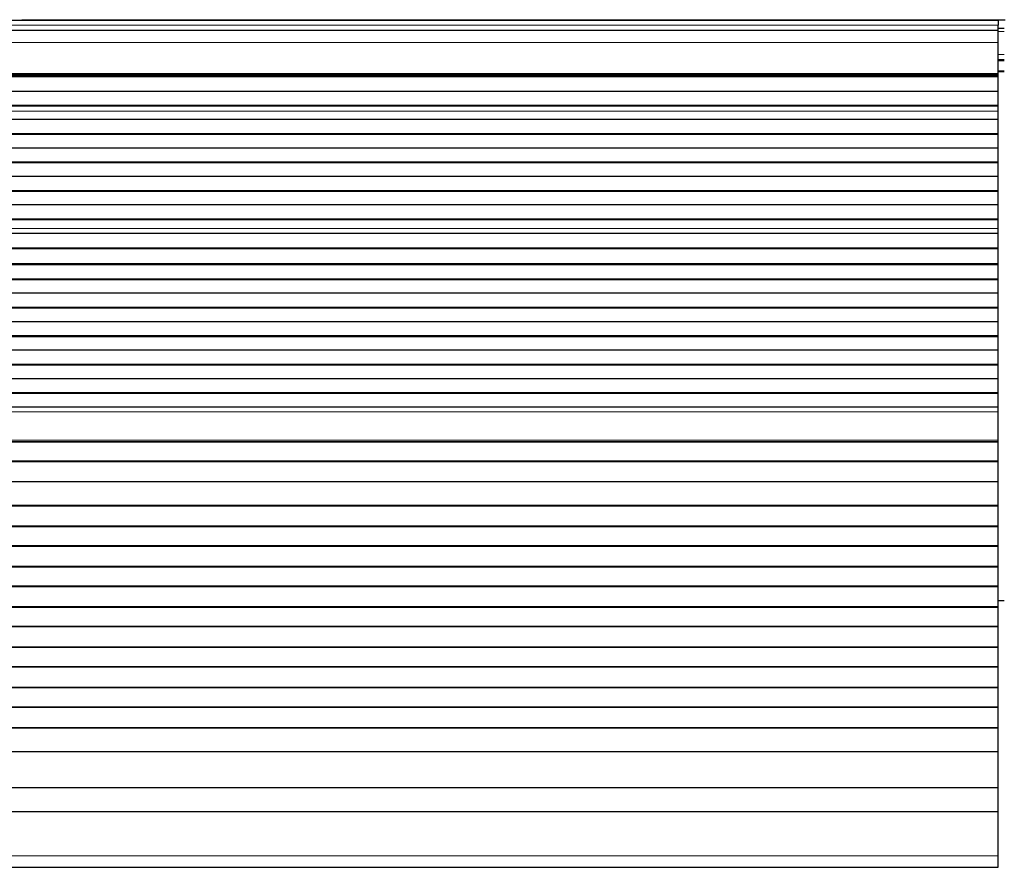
# Model space of a CAD drawing. Header units: inches. Extents: x 0 to 17820, y -10 to 12600.
# Tile 57 of 116: x 3175 to 3664, y 10000 to 10421. Entities that reach past the tile are written whole.
import ezdxf

# ---------------------------------------------------------------- set-up
doc = ezdxf.new("R2010")
doc.units = ezdxf.units.IN
doc.layers.add('1', color=7, linetype='Continuous', true_color=0xffffff)
doc.layers.add('254', color=7, linetype='Continuous', true_color=0xffffff)
doc.styles.add('latin_extended', font='simplex.shx')
doc.dimstyles.get("Standard").update_dxf_attribs({"dimtxt": 0.18, "dimasz": 0.18, "dimexe": 0.18, "dimexo": 0.0625, "dimgap": 0.09, "dimtad": 0, "dimtih": 1, "dimtoh": 1, "dimdec": 4, "dimzin": 0, "dimdsep": 46, "dimtxsty": 'Standard', "dimcen": 0.09, "dimadec": 0, "dimazin": 0, "dimtfac": 1, "dimtdec": 4, "dimtofl": 0, "dimtmove": 0, "dimatfit": 3, "dimfxl": 1, "dimtolj": 1, "dimtzin": 0, "dimarcsym": 0})

# ---------------------------------------------------------------- blocks, each defined once
blk = doc.blocks.new('_U1')
at = {"layer": '254', "color": 3, "linetype": 'Continuous', "lineweight": 13, "transparency": 16777216}
for p, q in [((3912.93, 9280.7), (3912.93, 11785.66)), ((3546.09, 9280.7), (3942.93, 9280.7)), ((3912.93, 9175.7), (3912.93, 8778.65)), ((5283.09, 8673.65), (3882.93, 8673.65))]:
    blk.add_line(p, q, dxfattribs=at)
at = {"layer": '254', "color": 3, "transparency": 16777216}
for points in [[(3930.43, 9175.7), (3895.43, 9175.7), (3912.93, 9280.7)], [(3895.43, 8778.65), (3930.43, 8778.65), (3912.93, 8673.65)]]:
    blk.add_solid(points, dxfattribs=at)
at = {"layer": 'Defpoints', "color": 0, "transparency": 16777216}
for p in [(3516.09, 9280.7), (3912.93, 8673.65), (5313.09, 8673.65)]:
    blk.add_point(p, dxfattribs=at)
at = {"layer": '254', "color": 2, "lineweight": 13, "transparency": 16777216, "insert": (3755.43, 11463.16), "char_height": 105, "attachment_point": 1, "rotation": 90, "style": 'latin_extended'}
blk.add_mtext('\\A1;607', dxfattribs=at)
blk = doc.blocks.new('_U9')
at = {"layer": '254', "color": 3, "linetype": 'Continuous', "lineweight": 13, "transparency": 16777216}
for p, q in [((6468.59, 10266.59), (6468.59, 6950.65)), ((761.09, 8418.65), (761.09, 6950.65)), ((6363.59, 6980.65), (866.09, 6980.65))]:
    blk.add_line(p, q, dxfattribs=at)
at = {"layer": '254', "color": 3, "transparency": 16777216}
for points in [[(866.09, 6998.15), (866.09, 6963.15), (761.09, 6980.65)], [(6363.59, 6963.15), (6363.59, 6998.15), (6468.59, 6980.65)]]:
    blk.add_solid(points, dxfattribs=at)
at = {"layer": 'Defpoints', "color": 0, "transparency": 16777216}
for p in [(6468.59, 10296.59), (761.09, 8448.65), (761.09, 6980.65)]:
    blk.add_point(p, dxfattribs=at)
at = {"layer": '254', "color": 2, "lineweight": 13, "transparency": 16777216, "insert": (3429.84, 7138.15), "char_height": 105, "attachment_point": 1, "style": 'latin_extended'}
blk.add_mtext('\\A1;5707', dxfattribs=at)

msp = doc.modelspace()

# ---------------------------------------------------------------- linework, layer by layer
at = {"layer": '1', "color": 2, "linetype": 'Continuous', "lineweight": 25}
for p, q in [((3660.59, 10420.649), (2683.59, 10420.649)), ((3176.089, 10421.044), (3176.089, 10420.649)), ((3176.089, 10421.044), (3664.089, 10421.044)), ((3660.59, 10420.649), (3660.59, 10418.285)), ((3660.59, 10415.649), (2683.59, 10415.649)), ((3663.59, 10416.649), (3660.582, 10416.649)), ((3660.59, 10415.649), (3660.59, 10418.285)), ((3660.59, 10409.791), (3660.59, 10415.649)), ((3660.59, 10394.309), (3660.59, 10409.791)), ((3663.59, 10401.149), (3660.582, 10401.149)), ((3660.59, 10393.46), (2683.59, 10393.46)), ((3660.59, 10392.793), (2683.59, 10392.793)), ((3660.59, 10392.657), (2683.59, 10392.657)), ((3663.59, 10395.149), (3660.582, 10395.149)), ((3660.59, 10393.884), (3660.59, 10394.309)), ((3660.59, 10393.46), (3660.59, 10393.884)), ((3660.59, 10392.793), (3660.59, 10393.46)), ((3660.59, 10392.657), (3660.59, 10392.793)), ((3660.59, 10385.425), (3660.59, 10392.657)), ((3660.59, 10385.425), (2683.59, 10385.425)), ((3660.59, 10378.491), (3660.59, 10385.425)), ((3660.59, 10378.491), (2683.59, 10378.491)), ((3660.59, 10378.138), (2683.59, 10378.138)), ((3660.59, 10378.138), (3660.59, 10378.491)), ((3660.59, 10375.69), (3660.59, 10378.138)), ((3660.59, 10371.469), (2683.59, 10371.469)), ((3660.59, 10375.663), (3660.59, 10375.69)), ((3660.59, 10371.469), (3660.59, 10375.663)), ((3660.59, 10364.398), (3660.59, 10371.469)), ((3660.59, 10364.398), (2683.59, 10364.398)), ((3660.59, 10364.044), (2683.59, 10364.044)), ((3660.59, 10364.044), (3660.59, 10364.398)), ((3660.59, 10357.327), (3660.59, 10364.044)), ((3660.59, 10357.327), (2683.59, 10357.327)), ((3660.59, 10350.256), (3660.59, 10357.327)), ((3660.59, 10350.256), (2683.59, 10350.256)), ((3660.59, 10349.902), (2683.59, 10349.902)), ((3660.59, 10349.902), (3660.59, 10350.256)), ((3660.59, 10343.185), (3660.59, 10349.902)), ((3660.59, 10343.185), (2683.59, 10343.185)), ((3660.59, 10336.114), (3660.59, 10343.185)), ((3660.59, 10336.114), (2683.59, 10336.114)), ((3660.59, 10335.76), (2683.59, 10335.76)), ((3660.59, 10335.76), (3660.59, 10336.114)), ((3660.59, 10329.043), (3660.59, 10335.76)), ((3660.59, 10329.043), (2683.59, 10329.043)), ((3660.59, 10321.972), (3660.59, 10329.043)), ((3660.59, 10321.972), (2683.59, 10321.972)), ((3660.59, 10321.618), (3660.59, 10321.972)), ((3660.59, 10321.618), (2683.59, 10321.618)), ((3660.59, 10317.424), (3660.59, 10321.618)), ((3660.59, 10317.397), (3660.59, 10317.424)), ((3660.59, 10314.853), (3660.59, 10317.397)), ((3660.59, 10314.853), (2683.59, 10314.853)), ((3660.59, 10314.846), (2683.59, 10314.846)), ((3660.59, 10314.846), (3660.59, 10314.853)), ((3660.59, 10307.641), (3660.59, 10314.846)), ((3660.59, 10307.641), (2683.59, 10307.641)), ((3660.59, 10307.287), (3660.59, 10307.641)), ((3660.59, 10307.287), (2683.59, 10307.287)), ((3660.59, 10299.765), (3660.59, 10307.287)), ((3660.59, 10299.765), (2683.59, 10299.765)), ((3660.59, 10299.344), (2683.59, 10299.344)), ((3660.59, 10299.344), (3660.59, 10299.765)), ((3660.59, 10292.273), (3660.59, 10299.344)), ((3660.59, 10292.273), (2683.59, 10292.273)), ((3660.59, 10291.919), (2683.59, 10291.919)), ((3660.59, 10291.919), (3660.59, 10292.273)), ((3660.59, 10285.202), (3660.59, 10291.919)), ((3660.59, 10285.202), (2683.59, 10285.202)), ((3660.59, 10278.131), (3660.59, 10285.202)), ((3660.59, 10278.131), (2683.59, 10278.131)), ((3660.59, 10277.777), (3660.59, 10278.131)), ((3660.59, 10277.777), (2683.59, 10277.777)), ((3660.59, 10271.06), (3660.59, 10277.777)), ((3660.59, 10271.06), (2683.59, 10271.06)), ((3660.59, 10263.989), (3660.59, 10271.06)), ((3660.59, 10263.989), (2683.59, 10263.989)), ((3660.59, 10263.635), (2683.59, 10263.635)), ((3660.59, 10263.635), (3660.59, 10263.989)), ((3660.59, 10256.918), (3660.59, 10263.635)), ((3660.59, 10256.918), (2683.59, 10256.918)), ((3660.59, 10249.847), (3660.59, 10256.918)), ((3660.59, 10249.847), (2683.59, 10249.847)), ((3660.59, 10249.493), (2683.59, 10249.493)), ((3660.59, 10249.493), (3660.59, 10249.847)), ((3660.59, 10242.776), (3660.59, 10249.493)), ((3660.59, 10242.776), (2683.59, 10242.776)), ((3660.59, 10235.704), (3660.59, 10242.776)), ((3660.59, 10235.704), (2683.59, 10235.704)), ((3660.59, 10235.351), (2683.59, 10235.351)), ((3660.59, 10235.351), (3660.59, 10235.704)), ((3660.59, 10228.633), (3660.59, 10235.351)), ((3660.59, 10228.633), (2683.59, 10228.633)), ((3660.59, 10226.36), (3660.59, 10228.633)), ((3660.59, 10212.217), (3660.59, 10226.36)), ((3660.59, 10211.502), (2683.59, 10211.502)), ((3660.59, 10211.252), (2683.59, 10211.252)), ((3660.59, 10211.502), (3660.59, 10212.217)), ((3660.59, 10211.252), (3660.59, 10211.502)), ((3660.59, 10201.752), (3660.59, 10211.252)), ((3660.59, 10201.752), (2683.59, 10201.752)), ((3660.59, 10201.502), (2683.59, 10201.502)), ((3660.59, 10201.502), (3660.59, 10201.752)), ((3660.59, 10191.502), (3660.59, 10201.502)), ((3660.59, 10191.502), (2683.59, 10191.502)), ((3660.59, 10179.752), (3660.59, 10191.502)), ((3660.59, 10179.752), (2683.59, 10179.752)), ((3660.59, 10179.502), (2683.59, 10179.502)), ((3660.59, 10179.502), (3660.59, 10179.752)), ((3660.59, 10169.502), (3660.59, 10179.502)), ((3660.59, 10169.502), (2683.59, 10169.502)), ((3660.59, 10169.252), (2683.59, 10169.252)), ((3660.59, 10169.252), (3660.59, 10169.502)), ((3660.59, 10159.752), (3660.59, 10169.252)), ((3660.59, 10159.752), (2683.59, 10159.752)), ((3660.59, 10159.502), (2683.59, 10159.502)), ((3660.59, 10159.502), (3660.59, 10159.752)), ((3660.59, 10149.502), (3660.59, 10159.502)), ((3660.59, 10149.502), (2683.59, 10149.502)), ((3660.59, 10149.252), (2683.59, 10149.252)), ((3660.59, 10149.252), (3660.59, 10149.502)), ((3660.59, 10139.752), (3660.59, 10149.252)), ((3660.59, 10139.752), (2683.59, 10139.752)), ((3660.59, 10139.502), (2683.59, 10139.502)), ((3660.59, 10139.502), (3660.59, 10139.752)), ((3660.59, 10129.502), (3660.59, 10139.502)), ((3660.589, 10132.649), (3663.586, 10132.649)), ((3660.59, 10129.502), (2683.59, 10129.502)), ((3660.59, 10129.252), (2683.59, 10129.252)), ((3660.59, 10129.252), (3660.59, 10129.502)), ((3660.59, 10119.752), (3660.59, 10129.252)), ((3660.59, 10119.752), (2683.59, 10119.752)), ((3660.59, 10119.502), (2683.59, 10119.502)), ((3660.59, 10119.502), (3660.59, 10119.752)), ((3660.59, 10109.502), (3660.59, 10119.502)), ((3660.59, 10109.502), (2683.59, 10109.502)), ((3660.59, 10109.252), (2683.59, 10109.252)), ((3660.59, 10109.252), (3660.59, 10109.502)), ((3660.59, 10099.752), (3660.59, 10109.252)), ((3660.59, 10099.752), (2683.59, 10099.752)), ((3660.59, 10099.502), (2683.59, 10099.502)), ((3660.59, 10099.502), (3660.59, 10099.752)), ((3660.59, 10089.502), (3660.59, 10099.502)), ((3660.59, 10089.502), (2683.59, 10089.502)), ((3660.59, 10089.252), (2683.59, 10089.252)), ((3660.59, 10089.252), (3660.59, 10089.502)), ((3660.59, 10079.752), (3660.59, 10089.252)), ((3660.59, 10079.752), (2683.59, 10079.752)), ((3660.59, 10079.502), (2683.59, 10079.502)), ((3660.59, 10079.502), (3660.59, 10079.752)), ((3660.59, 10069.502), (3660.59, 10079.502)), ((3660.59, 10069.502), (2683.59, 10069.502)), ((3660.59, 10069.252), (2683.59, 10069.252)), ((3660.59, 10069.252), (3660.59, 10069.502)), ((3660.59, 10057.519), (3660.59, 10069.252)), ((3660.59, 10057.519), (2683.59, 10057.519)), ((3660.59, 10039.707), (3660.59, 10057.519)), ((3660.59, 10039.707), (2683.59, 10039.707)), ((3660.59, 10027.747), (3660.59, 10039.707)), ((3660.59, 10027.747), (2683.59, 10027.747)), ((3660.59, 10005.884), (3660.59, 10027.747)), ((3660.59, 10000.164), (3660.59, 10005.884)), ((2683.59, 10000.164), (3660.59, 10000.164))]:
    msp.add_line(p, q, dxfattribs=at)
at = {"layer": '1', "color": 110, "linetype": 'Continuous', "lineweight": 13}
for p, q in [((3660.59, 10418.285), (2683.59, 10418.285)), ((3663.59, 10415.127), (3660.582, 10415.127)), ((3660.59, 10409.791), (2683.59, 10409.791)), ((3663.59, 10403.687), (3660.582, 10403.687)), ((3663.59, 10400.649), (3660.582, 10400.649)), ((3663.59, 10395.649), (3660.582, 10395.649)), ((3660.59, 10394.309), (2683.59, 10394.309)), ((3660.59, 10393.884), (2683.59, 10393.884)), ((3660.59, 10375.69), (2683.59, 10375.69)), ((3660.59, 10375.663), (2683.59, 10375.663)), ((3660.59, 10317.424), (2683.59, 10317.424)), ((3660.59, 10317.397), (2683.59, 10317.397)), ((3660.59, 10226.36), (2683.59, 10226.36)), ((3660.59, 10212.217), (2683.59, 10212.217)), ((3660.59, 10005.884), (2683.59, 10005.884))]:
    msp.add_line(p, q, dxfattribs=at)

# ---------------------------------------------------------------- dimensions: what is measured, and where the dimension line sits
at = {"layer": '254', "color": 2, "linetype": 'Continuous', "lineweight": 13}
dim = msp.add_linear_dim(base=(3912.933, 8673.649), p1=(3516.09, 9280.695), p2=(5313.09, 8673.649), angle=90, dimstyle='Standard', override={"dimscale": 30, "dimtxt": 3.5, "dimasz": 3.5, "dimexe": 1, "dimexo": 1, "dimgap": 1.75, "dimtad": 1, "dimtih": 0, "dimtoh": 0, "dimdec": 0, "dimlfac": 1, "dimzin": 8, "dimdsep": 46, "dimlunit": 2, "dimtxsty": 'latin_extended', "dimsah": 1, "dimse1": 0, "dimse2": 0, "dimsd1": 0, "dimsd2": 0, "dimclrd": 3, "dimclre": 3, "dimclrt": 2, "dimtol": 0, "dimtm": -0.1, "dimtfac": 0.714286, "dimtdec": 3, "dimtofl": 1, "dimtmove": 0, "dimtzin": 8, "dimlwd": 13, "dimlwe": 13}, dxfattribs=at)
dim.commit()
dim.dimension.update_dxf_attribs({"geometry": '_U1', "text_midpoint": (3912.933, 11598.164), "dimtype": 160})
dim = msp.add_linear_dim(base=(761.0897, 6980.64919), p1=(6468.58969, 10296.58971), p2=(761.0897, 8448.64919), dimstyle='Standard', override={"dimscale": 30, "dimtxt": 3.5, "dimasz": 3.5, "dimexe": 1, "dimexo": 1, "dimgap": 1.75, "dimtad": 1, "dimtih": 1, "dimtoh": 0, "dimdec": 0, "dimlfac": 1, "dimzin": 8, "dimdsep": 46, "dimlunit": 2, "dimtxsty": 'latin_extended', "dimsah": 1, "dimse1": 0, "dimse2": 0, "dimsd1": 0, "dimsd2": 0, "dimclrd": 3, "dimclre": 3, "dimclrt": 2, "dimtol": 0, "dimtm": -0.1, "dimtfac": 0.714286, "dimtdec": 3, "dimtofl": 1, "dimtmove": 0, "dimtzin": 8, "dimlwd": 13, "dimlwe": 13}, dxfattribs=at)
dim.commit()
dim.dimension.update_dxf_attribs({"geometry": '_U9', "text_midpoint": (3614.83969, 6980.64919), "dimtype": 160})

doc.saveas('drawing.dxf')
